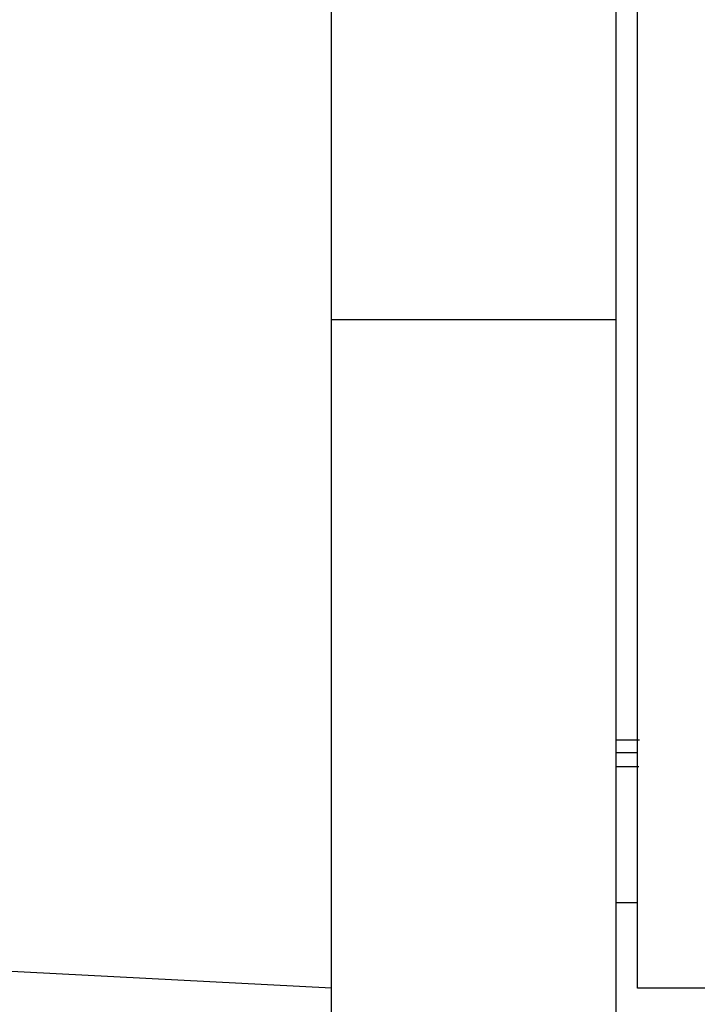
# Model space of a CAD drawing. Header units: millimetres. Extents: x -2637 to -1637, y 678 to 1678.
# Tile 132 of 256: x -2132 to -2123, y 1015 to 1029. Entities that reach past the tile are written whole.
import ezdxf

# ---------------------------------------------------------------- set-up
doc = ezdxf.new("R2010")
doc.units = ezdxf.units.MM
doc.layers.add('Make2D$B.SHOW mini', color=7, linetype='Continuous', true_color=0x000000)

msp = doc.modelspace()

# ---------------------------------------------------------------- linework, layer by layer
at = {"layer": 'Make2D$B.SHOW mini', "color": 18, "lineweight": -3, "true_color": 0x000000}
for points in [[(-2128.043, 1024.913), (-2128.043, 1075.518)], [(-2124.043, 1024.913), (-2124.043, 1075.518)], [(-2123.743, 1015.523), (-2123.743, 1015.523), (-2123.743, 1075.421)], [(-2128.043, 877.522), (-2128.043, 1024.913)], [(-2128.043, 1024.913), (-2124.043, 1024.913)], [(-2124.043, 877.522), (-2124.043, 1024.913)], [(-2124.043, 1019.011), (-2123.716, 1019.011)], [(-2123.743, 1018.826), (-2124.043, 1018.826)], [(-2124.043, 1018.635), (-2123.725, 1018.635)], [(-2123.743, 1016.722), (-2124.043, 1016.722)], [(-2128.043, 1015.522), (-2132.818, 1015.772)], [(-2122.706, 1015.523), (-2123.743, 1015.523)]]:
    msp.add_lwpolyline(points, dxfattribs=at)

doc.saveas('drawing.dxf')
